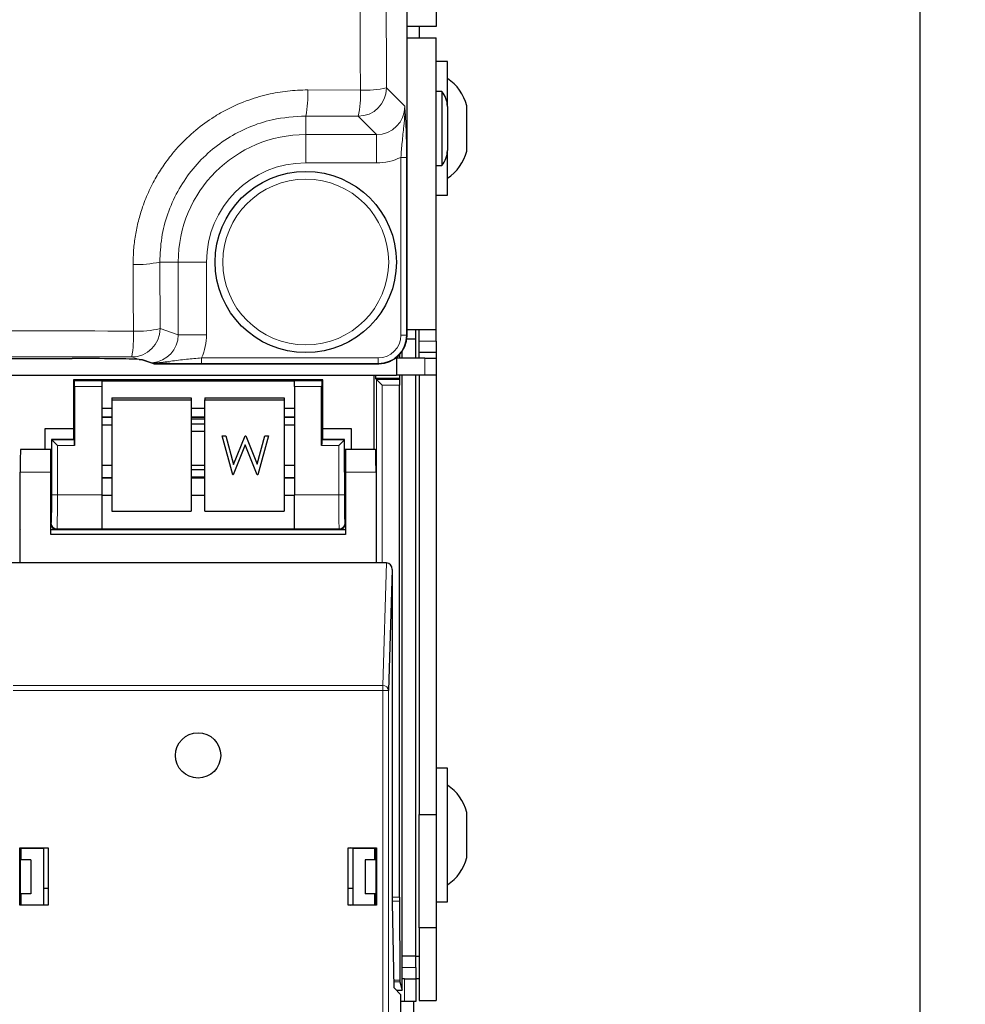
# Paper-space layout 'Blatt3' of a CAD drawing. Header units: millimetres. Extents: x 5 to 418, y 2 to 292.
# Tile 12 of 55: x 128 to 149, y 117 to 139. Entities that reach past the tile are written whole.
import ezdxf

# ---------------------------------------------------------------- set-up
doc = ezdxf.new("R2010")
doc.units = ezdxf.units.MM
doc.layers.add('SLD-0', color=7, linetype='Continuous')
doc.styles.add('SLDTEXTSTYLE1', font='TXT', dxfattribs={"width": 0.605})
doc.dimstyles.new('SLDDIMSTYLE1', dxfattribs={"dimtxt": 3.5, "dimasz": 3.5, "dimexe": 0, "dimexo": 0.0625, "dimgap": 0.875, "dimtad": 1, "dimdec": 1, "dimlfac": 4, "dimrnd": 1e-09, "dimzin": 12, "dimdsep": 46, "dimtxsty": 'SLDTEXTSTYLE1', "dimsah": 1, "dimcen": 0.09, "dimadec": 0, "dimazin": 3, "dimtfac": 1, "dimtofl": 0, "dimtmove": 0, "dimatfit": 3, "dimfxl": 1, "dimfrac": 2, "dimtolj": 1, "dimtzin": 12, "dimarcsym": 0})

# ---------------------------------------------------------------- blocks, each defined once
blk = doc.blocks.new('_D_14')
at = {"layer": 'SLD-0', "color": 7}
for p, q in [((135.067, 252.015), (148.992, 252.015)), ((147.992, 252.015), (147.992, 99.325)), ((134.526, 99.325), (148.992, 99.325))]:
    blk.add_line(p, q, dxfattribs=at)
for points in [[(147.992, 252.015), (147.532, 248.515), (148.452, 248.515)], [(147.992, 99.325), (148.452, 102.825), (147.532, 102.825)]]:
    blk.add_solid(points, dxfattribs=at)
at = {"layer": 'SLD-0', "color": 7, "insert": (143.48, 169.654), "char_height": 3.5, "attachment_point": 1, "rotation": 90, "style": 'SLDTEXTSTYLE1'}
blk.add_mtext('610,8', dxfattribs=at)

psp = doc.layouts.new('Blatt3')

# ---------------------------------------------------------------- linework, layer by layer
at = {"color": 7, "linetype": 'Continuous', "lineweight": 18}
for p, q in [((136.6759, 131.8449), (136.6759, 214.5853)), ((134.4867, 137.264), (135.6473, 137.2595)), ((136.2236, 137.3074), (136.628, 136.903)), ((135.5995, 136.6832), (134.4418, 136.6878)), ((134.4418, 136.6878), (134.4418, 136.2789)), ((136.0038, 136.2789), (135.5995, 136.6832)), ((134.4418, 136.2789), (136.0038, 136.2789)), ((134.4418, 136.2789), (134.4418, 135.6547)), ((136.0038, 136.2789), (136.0038, 135.6547)), ((136.0038, 135.6547), (134.4418, 135.6547)), ((136.6652, 135.7757), (136.5404, 135.7757)), ((136.5404, 131.8484), (136.5404, 135.7757)), ((136.6652, 135.7757), (136.6652, 131.8484)), ((131.2221, 133.4651), (131.2285, 131.9939)), ((131.2221, 133.4651), (131.628, 133.4651)), ((131.628, 131.8608), (131.628, 133.4651)), ((131.628, 133.4651), (132.2521, 133.4651)), ((132.2521, 133.4651), (132.2521, 131.8608)), ((131.2285, 131.9939), (131.628, 131.8608)), ((131.628, 131.8608), (132.2521, 131.8608)), ((136.6652, 131.8484), (136.5404, 131.8484)), ((136.6652, 131.8484), (136.6759, 131.8449)), ((136.9418, 131.7151), (137.3168, 131.7151)), ((130.7667, 131.3149), (130.6044, 131.369)), ((130.8418, 131.3105), (131.0565, 131.239)), ((132.1423, 131.2238), (132.1423, 131.3488)), ((132.1423, 131.3488), (136.0402, 131.3488)), ((136.0402, 131.2238), (136.0402, 131.3488)), ((137.0668, 130.9651), (137.0668, 131.3401)), ((131.0592, 131.2367), (131.0554, 131.2355)), ((131.0554, 131.2355), (131.1011, 131.2203)), ((131.0565, 131.239), (131.0592, 131.2367)), ((136.0402, 131.2238), (132.1423, 131.2238)), ((136.0507, 131.2203), (136.0402, 131.2238)), ((136.0021, 126.8228), (136.0021, 130.8682)), ((136.0021, 130.8682), (136.5128, 130.8682)), ((129.3386, 130.8398), (129.9418, 130.8398)), ((129.9418, 130.7149), (129.3408, 130.7149)), ((134.1918, 130.8398), (134.7949, 130.8398)), ((134.7928, 130.7149), (134.1918, 130.7149)), ((136.1271, 130.7432), (136.1271, 126.8228)), ((136.5122, 130.7432), (136.1271, 130.7432)), ((129.9418, 130.0446), (130.1668, 130.0446)), ((131.9168, 130.0446), (132.2168, 130.0446)), ((133.9668, 130.0446), (134.1918, 130.0446)), ((128.8386, 129.5398), (129.3386, 129.5398)), ((128.8386, 128.3227), (128.8386, 129.5398)), ((129.3408, 129.4149), (128.9636, 129.4149)), ((128.9636, 129.4149), (128.9636, 128.3227)), ((135.1699, 129.4149), (134.7928, 129.4149)), ((134.7949, 129.5398), (135.2949, 129.5398)), ((135.1699, 128.3227), (135.1699, 129.4149)), ((135.2949, 129.5398), (135.2949, 128.3227)), ((128.8168, 128.8228), (128.1418, 128.8228)), ((129.9418, 128.6896), (130.1668, 128.6896)), ((131.9168, 128.6896), (132.2168, 128.6896)), ((133.9668, 128.6896), (134.1918, 128.6896)), ((135.9918, 128.8228), (135.3168, 128.8228)), ((128.9636, 128.3227), (128.8386, 128.3227)), ((128.9636, 128.3227), (129.9418, 128.3227)), ((134.1918, 128.3227), (135.1699, 128.3227)), ((135.2949, 128.3227), (135.1699, 128.3227)), ((128.8168, 127.6867), (128.8279, 127.6978)), ((135.3056, 127.6978), (135.3168, 127.6867)), ((128.1314, 127.5398), (128.1314, 126.8228)), ((128.9529, 127.5728), (128.9418, 127.5617)), ((129.9418, 127.5728), (128.9529, 127.5728)), ((135.1807, 127.5728), (134.1918, 127.5728)), ((135.1918, 127.5617), (135.1807, 127.5728)), ((136.144, 124.1165), (136.2259, 126.8228)), ((127.9895, 124.1165), (136.144, 124.1165)), ((136.144, 124.0083), (127.9895, 124.0083)), ((136.144, 124.0083), (136.144, 124.1165)), ((136.144, 100.4251), (136.144, 124.0083)), ((136.144, 124.0083), (136.269, 124.0083)), ((136.269, 124.0083), (136.269, 100.4251)), ((136.3498, 119.4418), (136.5122, 119.4418)), ((136.5124, 119.3534), (136.3498, 119.3534)), ((136.5668, 117.8901), (136.8668, 117.8901)), ((136.3796, 117.6123), (136.52, 117.6123)), ((136.6168, 117.1401), (136.6168, 117.6401)), ((136.5204, 117.5757), (136.3803, 117.5757))]:
    psp.add_line(p, q, dxfattribs=at)
at = {"color": 7, "linetype": 'Continuous', "lineweight": 25}
for p, q in [((136.676, 131.8449), (136.676, 214.5853)), ((137.3168, 209.9151), (137.3168, 138.6651)), ((137.3168, 138.6651), (136.676, 138.6651)), ((136.9418, 138.6651), (136.9418, 138.4151)), ((136.676, 138.4151), (137.3168, 138.4151)), ((137.3168, 131.9651), (137.3168, 138.4151)), ((137.5668, 137.8901), (137.3168, 137.8901)), ((137.5668, 136.9006), (137.5668, 137.8901)), ((137.4418, 137.2313), (137.3168, 137.2313)), ((137.4418, 137.2313), (137.4418, 135.5988)), ((137.5668, 136.9006), (137.5668, 135.9295)), ((137.9918, 135.9151), (137.9918, 136.9151)), ((137.5668, 134.9401), (137.5668, 135.9295)), ((137.3168, 135.5988), (137.4418, 135.5988)), ((137.3168, 134.9401), (137.5668, 134.9401)), ((137.3168, 131.9651), (136.676, 131.9651)), ((136.8668, 131.7651), (136.8668, 131.9651)), ((136.9418, 131.7151), (136.9418, 131.9651)), ((137.3168, 131.7151), (137.3168, 131.9651)), ((136.8668, 131.7651), (136.6708, 131.7651)), ((136.6759, 131.8449), (136.676, 131.8449)), ((136.8668, 131.3401), (136.8668, 131.7651)), ((136.9418, 131.4651), (136.9418, 131.7151)), ((137.3168, 131.7151), (137.3168, 131.4651)), ((97.344, 131.3338), (129.2896, 131.3338)), ((130.7667, 131.3149), (130.8418, 131.3105)), ((130.8217, 131.3129), (131.0363, 131.2414)), ((136.4418, 131.3575), (136.4418, 130.9651)), ((137.0668, 131.3401), (136.4418, 131.3401)), ((136.5182, 131.3401), (136.5182, 131.4302)), ((136.5668, 131.3401), (136.5668, 131.4923)), ((137.3168, 131.4651), (136.9418, 131.4651)), ((136.9418, 131.3401), (136.9418, 131.4651)), ((137.0668, 131.3401), (137.3168, 131.3401)), ((137.3168, 131.4651), (137.3168, 131.3401)), ((137.3168, 131.3401), (137.3168, 130.9651)), ((131.0396, 131.2381), (131.0853, 131.2229)), ((131.1011, 131.2203), (136.0507, 131.2203)), ((103.6418, 130.9651), (136.4418, 130.9651)), ((129.3168, 130.8617), (129.3168, 129.7877)), ((129.3386, 130.8398), (129.3168, 130.8617)), ((134.8168, 130.8617), (129.3168, 130.8617)), ((134.7949, 130.8398), (134.8168, 130.8617)), ((134.8168, 129.7877), (134.8168, 130.8617)), ((135.9543, 129.3228), (135.9543, 130.9651)), ((135.9803, 130.9651), (135.9803, 130.8901)), ((135.9803, 130.8901), (136.0021, 130.8682)), ((136.5182, 130.8901), (135.9803, 130.8901)), ((136.1271, 130.7432), (136.0021, 130.8682)), ((137.0668, 130.9651), (136.4418, 130.9651)), ((136.5128, 130.8682), (136.5182, 130.8901)), ((136.5182, 130.8901), (136.5182, 130.9651)), ((136.5668, 117.3901), (136.5668, 130.9651)), ((136.8668, 118.1401), (136.8668, 130.9651)), ((136.9418, 130.9651), (136.9418, 121.2651)), ((137.3168, 130.9651), (137.0668, 130.9651)), ((137.3168, 130.9651), (137.3168, 121.2651)), ((129.3408, 130.7149), (129.3408, 129.4149)), ((129.9418, 130.8421), (134.1918, 130.8421)), ((129.9418, 130.8421), (129.9418, 130.8398)), ((129.9418, 130.8398), (129.9418, 130.7149)), ((129.9418, 130.7149), (129.9418, 128.3227)), ((134.1918, 130.8421), (134.1918, 130.8398)), ((134.1918, 130.7149), (134.1918, 130.8398)), ((134.1918, 130.7149), (134.1918, 128.3227)), ((134.7928, 129.4149), (134.7928, 130.7149)), ((136.5122, 119.4418), (136.5122, 130.7432)), ((130.1668, 130.4682), (131.9168, 130.4682)), ((130.1668, 130.4682), (130.1668, 130.4247)), ((131.9168, 130.4682), (131.9168, 130.4247)), ((132.2168, 130.4682), (133.9668, 130.4682)), ((132.2168, 130.4682), (132.2168, 130.4247)), ((133.9668, 130.4682), (133.9668, 130.4247)), ((129.9418, 130.2421), (130.1668, 130.2421)), ((130.1668, 130.4247), (131.9168, 130.4247)), ((130.1668, 130.4247), (130.1668, 127.9627)), ((131.9168, 130.4247), (131.9168, 127.9627)), ((131.9168, 130.2421), (132.2168, 130.2421)), ((132.2168, 130.4247), (133.9668, 130.4247)), ((132.2168, 127.9627), (132.2168, 130.4247)), ((133.9668, 130.4247), (133.9668, 127.9627)), ((133.9668, 130.2421), (134.1918, 130.2421)), ((129.9418, 130.0416), (130.1668, 130.0416)), ((131.9168, 130.0416), (132.2168, 130.0416)), ((132.2168, 129.9959), (131.9168, 129.9959)), ((133.9668, 130.0416), (134.1918, 130.0416)), ((128.6918, 129.7877), (129.3168, 129.7877)), ((128.6918, 129.3228), (128.6918, 129.7877)), ((129.3168, 129.7877), (129.3168, 129.5617)), ((129.9418, 129.8694), (130.1668, 129.8694)), ((132.2168, 129.8819), (131.9168, 129.8819)), ((133.9668, 129.8694), (134.1918, 129.8694)), ((134.8168, 129.5617), (134.8168, 129.7877)), ((134.8168, 129.7877), (135.4418, 129.7877)), ((135.4418, 129.7877), (135.4418, 129.3228)), ((129.3386, 129.5398), (129.3168, 129.5617)), ((129.3168, 129.5617), (129.3168, 129.5438)), ((131.9168, 129.7282), (132.2168, 129.7282)), ((132.598, 129.6295), (132.6791, 129.6295)), ((132.598, 129.629), (132.598, 129.6295)), ((132.598, 129.629), (132.6791, 129.629)), ((132.8308, 128.7673), (132.598, 129.629)), ((132.6791, 129.6295), (132.8504, 128.9975)), ((132.6791, 129.629), (132.6791, 129.6295)), ((132.6791, 129.629), (132.8504, 128.9971)), ((132.8504, 128.9975), (133.1051, 129.6295)), ((132.8504, 128.9971), (133.1051, 129.629)), ((133.1051, 129.6295), (133.1165, 129.6295)), ((133.1051, 129.629), (133.1051, 129.6295)), ((133.1051, 129.629), (133.1165, 129.629)), ((133.1165, 129.6295), (133.3664, 129.0018)), ((133.1165, 129.629), (133.1165, 129.6295)), ((133.1165, 129.629), (133.3664, 129.0014)), ((133.3664, 129.0018), (133.5385, 129.6295)), ((133.3664, 129.0014), (133.5385, 129.629)), ((133.6188, 129.629), (133.3829, 128.7673)), ((133.5385, 129.6295), (133.6188, 129.6295)), ((133.5385, 129.629), (133.5385, 129.6295)), ((133.5385, 129.629), (133.6188, 129.629)), ((133.6188, 129.629), (133.6188, 129.6295)), ((134.7949, 129.5398), (134.8168, 129.5617)), ((134.8168, 129.5438), (134.8168, 129.5617)), ((129.3168, 129.5438), (128.8347, 129.5438)), ((128.8386, 129.5398), (128.8347, 129.5438)), ((128.8347, 129.5438), (128.8347, 128.8228)), ((128.9636, 129.4149), (128.8386, 129.5398)), ((133.1084, 129.4264), (132.842, 128.7673)), ((133.3717, 128.7673), (133.1084, 129.4264)), ((135.2989, 129.5438), (134.8168, 129.5438)), ((135.2949, 129.5398), (135.1699, 129.4149)), ((135.2949, 129.5398), (135.2989, 129.5438)), ((135.2989, 128.8228), (135.2989, 129.5438)), ((128.8168, 129.3228), (128.1505, 129.3228)), ((128.8347, 129.3228), (128.8168, 129.3228)), ((128.8168, 128.8228), (128.8168, 129.3228)), ((135.3168, 129.3228), (135.2989, 129.3228)), ((135.3168, 129.3228), (135.3168, 128.8228)), ((135.9831, 129.3228), (135.3168, 129.3228)), ((130.1668, 128.9713), (129.9418, 128.9713)), ((132.2168, 128.9713), (131.9168, 128.9713)), ((132.8504, 128.9971), (132.8504, 128.9975)), ((133.3664, 129.0014), (133.3664, 129.0018)), ((134.1918, 128.9713), (133.9668, 128.9713)), ((128.1418, 126.8228), (128.1418, 128.8228)), ((128.8168, 127.4478), (128.8168, 128.8228)), ((130.1668, 128.7013), (129.9418, 128.7013)), ((132.2168, 128.8763), (131.9168, 128.8763)), ((131.9168, 128.7226), (132.2168, 128.7226)), ((132.2168, 128.7013), (131.9168, 128.7013)), ((132.842, 128.7673), (132.8308, 128.7673)), ((133.3829, 128.7673), (133.3717, 128.7673)), ((134.1918, 128.7013), (133.9668, 128.7013)), ((135.3168, 128.8228), (135.3168, 127.4478)), ((135.9918, 128.8228), (135.9918, 126.8228)), ((128.8168, 128.3228), (128.8259, 128.3228)), ((129.9418, 128.3227), (129.9418, 127.5728)), ((129.9418, 128.3185), (130.1668, 128.3185)), ((131.9168, 128.3185), (132.2168, 128.3185)), ((133.9668, 128.3185), (134.1918, 128.3185)), ((134.1918, 127.5728), (134.1918, 128.3227)), ((135.3076, 128.3228), (135.3168, 128.3228)), ((130.1668, 127.9627), (131.9168, 127.9627)), ((132.2168, 127.9627), (133.9668, 127.9627)), ((128.1293, 127.5617), (128.1418, 127.5617)), ((128.1418, 127.5502), (128.1314, 127.5398)), ((128.8168, 127.5617), (128.9418, 127.5617)), ((135.3168, 127.4478), (128.8168, 127.4478)), ((128.9418, 127.5617), (135.1918, 127.5617)), ((129.9418, 127.5728), (129.9418, 127.5713)), ((129.9418, 127.5713), (134.1918, 127.5713)), ((134.1918, 127.5728), (134.1918, 127.5713)), ((135.1918, 127.5617), (135.3168, 127.5617)), ((128.1418, 126.8228), (127.9077, 126.8228)), ((135.9918, 126.8228), (128.1418, 126.8228)), ((136.2259, 126.8228), (135.9918, 126.8228)), ((136.3498, 126.6798), (136.269, 124.0083)), ((136.3498, 126.6798), (136.3498, 119.3228)), ((137.5668, 122.2901), (137.3168, 122.2901)), ((137.5668, 119.3401), (137.5668, 122.2901)), ((137.9918, 120.3151), (137.9918, 121.3151)), ((136.9418, 121.2651), (137.3168, 121.2651)), ((136.9418, 118.7651), (136.9418, 121.2651)), ((137.3168, 121.2651), (137.3168, 118.7651)), ((128.1318, 119.2628), (128.1318, 120.5328)), ((128.1318, 120.5328), (128.1401, 120.5245)), ((128.1318, 120.5328), (128.7568, 120.5328)), ((128.1401, 120.5245), (128.1401, 119.3228)), ((128.1418, 120.5245), (128.1401, 120.5245)), ((128.1418, 120.5245), (128.1673, 120.522)), ((128.1537, 120.5151), (128.1613, 120.5226)), ((128.1537, 120.5151), (128.1537, 120.2651)), ((128.1673, 120.522), (128.6543, 120.5228)), ((128.1673, 120.2651), (128.1673, 120.522)), ((128.6543, 120.5228), (128.6999, 120.532)), ((128.6543, 120.5228), (128.6543, 119.2728)), ((128.6999, 120.532), (128.7559, 120.532)), ((128.7568, 120.5328), (128.7559, 120.532)), ((128.7559, 120.532), (128.7559, 119.2637)), ((128.7568, 120.5328), (128.7568, 119.2628)), ((135.3768, 119.2628), (135.3768, 120.5328)), ((135.3768, 120.5328), (135.3777, 120.532)), ((135.3768, 120.5328), (136.0018, 120.5328)), ((135.3777, 119.2637), (135.3777, 120.532)), ((135.3777, 120.532), (135.4337, 120.532)), ((135.4793, 120.5228), (135.4337, 120.532)), ((135.4793, 120.5228), (135.9663, 120.522)), ((135.4793, 120.5228), (135.4793, 119.2728)), ((135.9918, 120.5245), (135.9663, 120.522)), ((135.9663, 120.2651), (135.9663, 120.522)), ((135.9723, 120.5226), (135.9798, 120.5151)), ((135.9798, 120.2651), (135.9798, 120.5151)), ((135.9935, 120.5245), (135.9918, 120.5245)), ((136.0018, 120.5328), (135.9935, 120.5245)), ((135.9935, 119.3228), (135.9935, 120.5245)), ((136.0018, 120.5328), (136.0018, 119.2628)), ((128.3793, 120.2651), (128.1401, 120.2651)), ((128.3793, 120.2651), (128.3793, 119.5151)), ((135.7543, 120.2651), (135.7543, 119.5151)), ((135.9935, 120.2651), (135.7543, 120.2651)), ((128.6543, 119.6401), (128.7559, 119.6401)), ((135.3777, 119.6401), (135.4793, 119.6401)), ((128.3793, 119.5151), (128.1401, 119.5151)), ((128.1537, 119.5151), (128.1537, 119.2723)), ((128.1673, 119.2737), (128.1673, 119.5151)), ((135.9935, 119.5151), (135.7543, 119.5151)), ((135.9663, 119.2737), (135.9663, 119.5151)), ((135.9798, 119.2723), (135.9798, 119.5151)), ((136.5124, 119.3534), (136.52, 117.6123)), ((137.3168, 119.3401), (137.5668, 119.3401)), ((128.1318, 119.2628), (128.1402, 119.2712)), ((128.7568, 119.2628), (128.1318, 119.2628)), ((128.1401, 119.3228), (128.1402, 119.2712)), ((128.1402, 119.2712), (128.1427, 119.2712)), ((128.1673, 119.2737), (128.1427, 119.2712)), ((128.1673, 119.2737), (128.6543, 119.2728)), ((128.6999, 119.2637), (128.6543, 119.2728)), ((128.7559, 119.2637), (128.6999, 119.2637)), ((128.7568, 119.2628), (128.7559, 119.2637)), ((135.3768, 119.2628), (135.3777, 119.2637)), ((136.0018, 119.2628), (135.3768, 119.2628)), ((135.4337, 119.2637), (135.3777, 119.2637)), ((135.4337, 119.2637), (135.4793, 119.2728)), ((135.4793, 119.2728), (135.9663, 119.2737)), ((135.9663, 119.2737), (135.9909, 119.2712)), ((135.9909, 119.2712), (135.9934, 119.2712)), ((135.9934, 119.2712), (135.9935, 119.3228)), ((136.0018, 119.2628), (135.9934, 119.2712)), ((136.3498, 119.3228), (136.3825, 117.4478)), ((137.3168, 118.7651), (136.9418, 118.7651)), ((136.9418, 118.7651), (136.9418, 117.1651)), ((137.3168, 118.7651), (137.3168, 117.1651)), ((136.8668, 118.1401), (136.5668, 118.1401)), ((136.8668, 118.1401), (136.9418, 118.1401)), ((136.8668, 117.8901), (136.8668, 118.1401)), ((136.8668, 117.8901), (136.8668, 117.6401)), ((136.6168, 117.6401), (136.5668, 117.6401)), ((136.6168, 117.6401), (136.8668, 117.6401)), ((136.9418, 117.6401), (136.8668, 117.6401)), ((136.8668, 117.6401), (136.8668, 117.1401)), ((136.3825, 117.4478), (136.5418, 117.2886)), ((136.4403, 117.3901), (136.5668, 117.3901)), ((136.5204, 117.5757), (136.5668, 117.3901)), ((136.5418, 100.6979), (136.5418, 117.2886)), ((136.6168, 117.1401), (136.5418, 117.1401)), ((136.8668, 117.1401), (136.6168, 117.1401)), ((136.8168, 117.1401), (136.8168, 108.6518)), ((136.9418, 117.1651), (137.3168, 117.1651))]:
    psp.add_line(p, q, dxfattribs=at)
at = {"color": 7, "linetype": 'Continuous', "lineweight": 25, "flags": 128}
psp.add_lwpolyline([(130.8217, 131.3129), (130.8315, 131.3107), (130.8418, 131.3105)], dxfattribs=at)
at = {"color": 7, "linetype": 'Continuous', "lineweight": 18, "flags": 128}
for points in [[(131.0565, 131.239), (131.0462, 131.2392), (131.0363, 131.2414)], [(131.0554, 131.2355), (131.0456, 131.2365), (131.0402, 131.2379)], [(131.1011, 131.2203), (131.0914, 131.2213), (131.0853, 131.2229)]]:
    psp.add_lwpolyline(points, dxfattribs=at)
at = {"color": 7, "linetype": 'Continuous', "lineweight": 25}
for centre, radius in [((134.4418, 133.4651), 2), ((132.0668, 122.5728), 0.5)]:
    psp.add_circle(centre, radius, dxfattribs=at)
at = {"color": 7, "linetype": 'Continuous', "lineweight": 18}
psp.add_circle((134.4418, 133.4651), 1.8293, dxfattribs=at)
at = {"color": 7, "linetype": 'Continuous', "lineweight": 25}
for centre, radius, start, end in [((137.0204, 136.6775), 1, 13.74131, 56.88111), ((137.0668, 136.9006), 0.5, 0, 41.40962), ((137.0668, 135.9295), 0.5, 318.59038, 360), ((137.0204, 136.1526), 1, 303.11889, 346.25869), ((131.1011, 131.2703), 0.05, 251.57902, 270), ((137.0204, 121.0775), 1, 13.74131, 56.88111), ((137.0204, 120.5526), 1, 303.11889, 346.25869)]:
    psp.add_arc(centre, radius, start, end, dxfattribs=at)
at = {"color": 7, "linetype": 'Continuous', "lineweight": 18}
for centre, radius, start, end in [((132.256, 137.1481), 2.2337, 348.10866, 2.97614), ((135.5975, 137.3094), 0.6262, 270.1836, 359.8164), ((133.5471, 137.1437), 2.1034, 347.35584, 3.15723), ((135.7632, 139.3578), 2.1015, 266.83948, 282.65657), ((134.4418, 133.4651), 2.8138, 90, 180), ((134.4418, 133.4651), 2.1897, 90, 180), ((130.7539, 135.4445), 2.0341, 266.60025, 283.30858), ((130.6033, 131.9942), 0.6252, 270.09622, 359.97363), ((130.7602, 133.928), 1.99, 266.5266, 283.61065), ((128.0573, 131.8133), 2.5855, 350.10423, 2.84504), ((131.0544, 131.2864), 0.0499, 237.55794, 275.51204), ((128.9529, 127.6979), 0.125, 180.02044, 269.97956), ((135.1806, 127.6979), 0.125, 270.02044, 359.97956), ((136.1507, 123.9979), 0.1188, 4.98036, 93.22421)]:
    psp.add_arc(centre, radius, start, end, dxfattribs=at)
for centre, major_axis, ratio, start_param, end_param in [((136.0004, 136.9064), (0.4456, -0.4456), 0.9918461, 5.4991567, 7.0672139), ((136.0004, 136.9064), (0.8863, -0.8863), 0.9972647, 5.4991567, 5.9424634), ((131.0004, 131.862), (0.5957, -0.1984), 0.9954497, 5.1220012, 6.6042357), ((131.0004, 131.862), (1.1878, -0.3956), 0.9984779, 6.182178, 6.6042357), ((136.0397, 131.8489), (-0.4751, 0.1582), 0.9984779, 1.8927601, 3.462643), ((136.0397, 131.8489), (0.5935, -0.1977), 0.9990857, 5.0343527, 6.6042357), ((128.8277, 128.3227), (0, 0.625), 0.0174551, 3.1590459, 4.712389), ((128.9527, 128.3227), (0, 0.75), 0.0145459, 3.1590459, 4.712389), ((135.1809, 128.3227), (0, 0.75), 0.0145459, 1.5707963, 3.1241394), ((135.3058, 128.3227), (0, 0.625), 0.0174551, 1.5707963, 3.1241394)]:
    psp.add_ellipse(centre, major_axis=major_axis, ratio=ratio, start_param=start_param, end_param=end_param, dxfattribs=at)
at = {"color": 7, "linetype": 'Continuous', "lineweight": 25}
for centre, major_axis, ratio, start_param, end_param in [((136.0502, 131.8454), (0.5937, -0.1978), 0.9987209, 5.0343527, 6.6042357), ((129.2896, 131.3067), (1.55, 0), 0.0174551, 0.307895, 1.5707963), ((136.5128, 130.7432), (0, 0.125), 0.0043634, 0.0174533, 1.5707963), ((129.3386, 130.7149), (0, 0.125), 0.0174551, 4.712389, 6.265732), ((134.795, 130.7149), (0, 0.125), 0.0174551, 0.0174533, 1.5707963), ((129.3386, 129.4149), (0, 0.125), 0.0174551, 4.712389, 6.265732), ((134.795, 129.4149), (0, 0.125), 0.0174551, 0.0174533, 1.5707963), ((128.1505, 128.8228), (0, 0.5), 0.0174551, 0, 1.5707963), ((135.9831, 128.8228), (0, 0.5), 0.0174551, 4.712389, 6.2831853), ((128.8259, 128.8228), (0, 0.5), 0.0174551, 3.1415927, 4.712389), ((135.3076, 128.8228), (0, 0.5), 0.0174551, 1.5707963, 3.1415927), ((128.9418, 127.6867), (-0.0884, -0.0884), 0.9996955, 5.4979394, 7.0684312), ((135.1918, 127.6867), (0.0884, -0.0884), 0.9996955, 5.4979394, 7.0684312), ((136.2248, 126.6785), (0.0044, 0.1443), 0.8659265, 4.7472889, 6.3093589), ((136.5128, 119.4418), (0, 0.125), 0.0043634, 1.5707963, 2.3561945), ((136.5204, 117.7007), (0, 0.125), 0.0043634, 2.3561945, 3.1241394)]:
    psp.add_ellipse(centre, major_axis=major_axis, ratio=ratio, start_param=start_param, end_param=end_param, dxfattribs=at)
at = {"color": 7, "linetype": 'Continuous', "lineweight": 18}
for points, knots in [([(135.6473, 137.2595), (135.6421, 138.5662), (135.6228, 143.4281), (135.5943, 151.8519), (135.5651, 162.5338), (135.5522, 169.6604), (135.5458, 173.2237)], [0, 0, 0, 0, 0.1091444, 0.4060962, 0.7030479, 1, 1, 1, 1]), ([(136.1219, 173.2428), (136.1283, 169.6824), (136.1413, 162.5615), (136.1706, 151.8881), (136.1991, 143.471), (136.2184, 138.613), (136.2236, 137.3074)], [0, 0, 0, 0, 0.2969519, 0.5939038, 0.8908556, 1, 1, 1, 1]), ([(130.6332, 133.414), (130.6353, 133.5203), (130.6396, 133.7338), (130.6799, 134.0533), (130.7457, 134.371), (130.827, 134.6429), (130.934, 134.928), (131.0678, 135.2154), (131.2537, 135.5301), (131.4444, 135.794), (131.6901, 136.0822), (132.0023, 136.3801), (132.351, 136.6336), (132.7219, 136.8503), (133.1136, 137.028), (133.5107, 137.1481), (133.8919, 137.2249), (134.1885, 137.2599), (134.4119, 137.263), (134.4867, 137.264)], [0, 0, 0, 0, 0.0527778, 0.1059359, 0.1595622, 0.2135814, 0.2464744, 0.3104447, 0.3703549, 0.4272725, 0.4714773, 0.5576968, 0.6401502, 0.6842307, 0.7702026, 0.8524105, 0.8891242, 0.9629022, 1, 1, 1, 1]), ([(136.5404, 135.7757), (136.5492, 135.8881), (136.5685, 136.1353), (136.6047, 136.4451), (136.6296, 136.6983), (136.6305, 136.8433), (136.628, 136.9023), (136.628, 136.903)], [0, 0, 0, 0, 0.2596176, 0.5706466, 0.8241415, 0.9980619, 1, 1, 1, 1]), ([(136.628, 136.903), (136.628, 136.9024), (136.6356, 136.7843), (136.6487, 136.5677), (136.6626, 136.1772), (136.6644, 135.9037), (136.6652, 135.7757)], [0, 0, 0, 0, 0.0019896, 0.406331, 0.7221656, 1, 1, 1, 1]), ([(134.4418, 136.6878), (134.1929, 136.6726), (133.7648, 136.6464), (133.1851, 136.4517), (132.7052, 136.2044), (132.2743, 135.8763), (131.9022, 135.4816), (131.6027, 135.0283), (131.3835, 134.5317), (131.2462, 134.0052), (131.2301, 133.6451), (131.2221, 133.4651)], [0, 0, 0, 0, 0.147362, 0.253446, 0.3595279, 0.4659546, 0.5723823, 0.6792694, 0.7861599, 0.893078, 1, 1, 1, 1]), ([(130.6397, 131.9416), (130.6378, 132.3569), (130.6357, 132.8476), (130.6336, 133.3384), (130.6332, 133.414)], [0, 0, 0, 0, 0.84603613, 1, 1, 1, 1]), ([(99.0617, 131.9381), (100.3983, 131.9396), (103.0719, 131.9426), (107.0882, 131.9457), (111.1084, 131.9477), (114.8617, 131.9486), (118.3459, 131.9485), (122.0028, 131.9476), (126.102, 131.9457), (129.1269, 131.943), (130.6397, 131.9416)], [0, 0, 0, 0, 0.1271652, 0.2543633, 0.3816605, 0.5089907, 0.6107068, 0.7124397, 0.856196, 1, 1, 1, 1]), ([(130.6044, 131.369), (129.3172, 131.3701), (126.7424, 131.3725), (122.8757, 131.3747), (119.0062, 131.3759), (115.0892, 131.3761), (111.1263, 131.3752), (107.1179, 131.3731), (103.1098, 131.3699), (100.4401, 131.3669), (99.105, 131.3654)], [0, 0, 0, 0, 0.1226782, 0.2453859, 0.3681827, 0.4910092, 0.6181743, 0.7453724, 0.8726697, 1, 1, 1, 1]), ([(131.0592, 131.2367), (131.0835, 131.2374), (131.2162, 131.2411), (131.4531, 131.2731), (131.7845, 131.3199), (132.0301, 131.3398), (132.1423, 131.3488)], [0, 0, 0, 0, 0.0751648, 0.4099836, 0.7306677, 1, 1, 1, 1]), ([(132.1423, 131.2238), (132.0142, 131.2241), (131.7414, 131.2247), (131.3915, 131.229), (131.1799, 131.2329), (131.0726, 131.2352), (131.0554, 131.2355)], [0, 0, 0, 0, 0.2903124, 0.6180202, 0.9389229, 1, 1, 1, 1])]:
    psp.add_open_spline(points, degree=3, knots=knots, dxfattribs=at)

# ---------------------------------------------------------------- dimensions: what is measured, and where the dimension line sits
at = {"layer": 'SLD-0', "color": 7}
dim = psp.add_linear_dim(base=(147.9918, 99.325), p1=(135.0668, 252.0151), p2=(134.5264, 99.325), angle=90, dimstyle='SLDDIMSTYLE1', dxfattribs=at)
dim.commit()
dim.dimension.update_dxf_attribs({"geometry": '_D_14', "text_midpoint": (147.9918, 175.67), "dimtype": 160})

doc.saveas('drawing.dxf')
